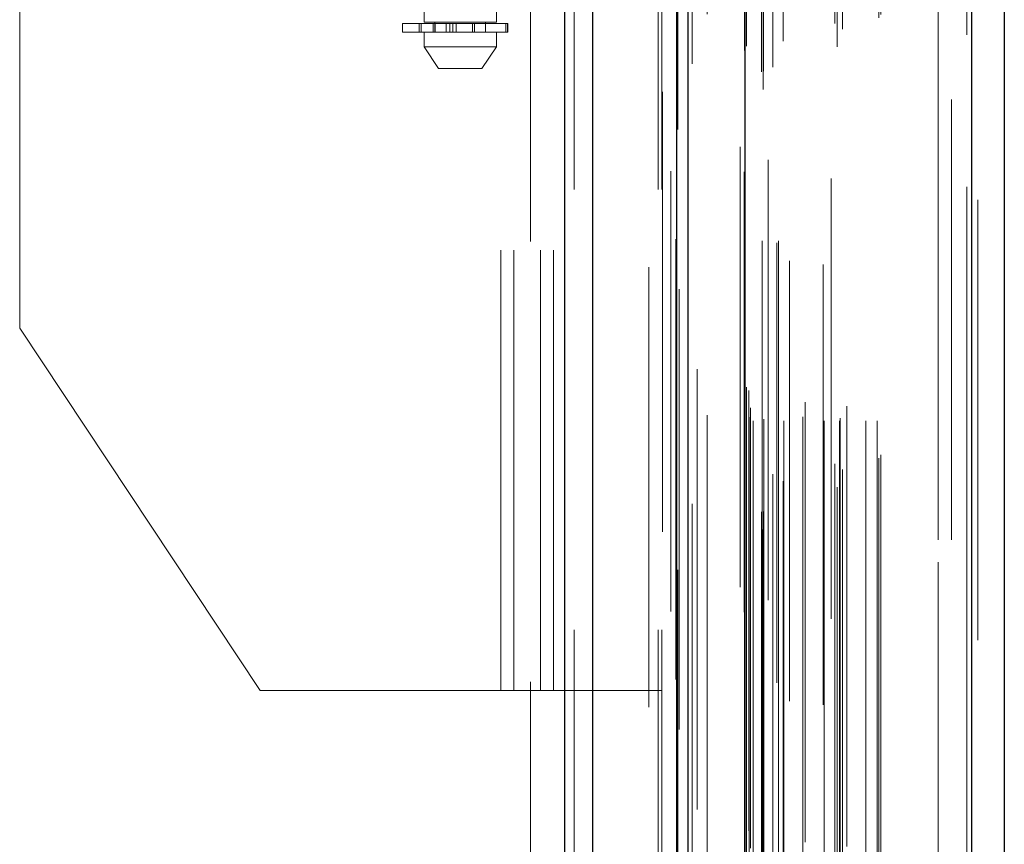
# Model space of a CAD drawing. Header units: inches. Extents: x 0.2 to 10.8, y 0.2 to 8.2.
# Tile 41 of 127: x 1.846 to 2.069, y 4.65 to 4.838. Entities that reach past the tile are written whole.
import ezdxf

# ---------------------------------------------------------------- set-up
doc = ezdxf.new("R2010")
doc.units = ezdxf.units.IN
doc.header["$MEASUREMENT"] = 0
doc.linetypes.add('HIDDEN', pattern=[0.075, 0.05, -0.025])

msp = doc.modelspace()

# ---------------------------------------------------------------- linework, layer by layer
at = {"color": 7, "linetype": 'Continuous', "lineweight": 25}
for p, q in [((1.9693855, 2.999053), (1.9693855, 5.4448824)), ((1.9757495, 2.999053), (1.9757495, 5.4437021)), ((1.9948254, 2.999053), (1.9948254, 5.4347285)), ((1.9974615, 2.999053), (1.9974615, 5.4344696)), ((2.0102645, 5.4087655), (2.0102645, 3.0251574)), ((2.0617855, 5.3996809), (2.0617855, 3.0342419)), ((2.0692226, 5.3967358), (2.0692226, 3.0371871))]:
    msp.add_line(p, q, dxfattribs=at)
at = {"color": 7, "linetype": 'HIDDEN', "lineweight": 18}
for p, q in [((1.9693855, 5.4448824), (1.9693855, 2.999053)), ((1.9693855, 5.4448824), (1.9693855, 2.999053)), ((1.9693855, 2.999053), (1.9693855, 5.4448824)), ((1.9715068, 2.999053), (1.9715068, 5.4437021)), ((1.9715068, 2.999053), (1.9715068, 5.4437021)), ((1.9757495, 2.999053), (1.9757495, 5.4437021)), ((1.9905828, 2.999053), (1.9905828, 5.4347285)), ((1.9905828, 2.999053), (1.9905828, 5.4347285)), ((1.9914615, 2.999053), (1.9914615, 5.4344696)), ((1.9948254, 2.999053), (1.9948254, 5.4347285)), ((1.9950797, 3.012687), (1.9950797, 5.4212358)), ((2.01449, 3.0218233), (2.01449, 5.4120995)), ((2.01449, 3.0218233), (2.01449, 5.4120995)), ((2.0092226, 5.4087655), (2.0092226, 3.0251574)), ((2.0140647, 3.0258275), (2.0140647, 5.4080954)), ((2.0145744, 3.0259173), (2.0145744, 5.4080055)), ((2.0166278, 3.026892), (2.0166278, 5.4070309)), ((1.9983349, 3.0276458), (1.9983349, 5.4062821)), ((2.0156355, 5.4057851), (2.0156355, 3.0281461)), ((2.0101622, 5.4030714), (2.0101622, 3.0308514)), ((2.010189, 3.0306417), (2.010189, 5.4032811)), ((2.0106405, 3.0316054), (2.0106405, 5.4023175)), ((2.0106405, 3.0316054), (2.0106405, 5.4023175)), ((2.0313023, 3.0314557), (2.0313023, 5.4024672)), ((2.0190256, 3.0328004), (2.0190256, 5.4011283)), ((2.0298708, 5.4015431), (2.0298708, 3.0323839)), ((2.0166588, 3.0344391), (2.0166588, 5.3994837)), ((2.0324828, 3.0354889), (2.0324828, 5.3984373)), ((2.0607436, 5.3996809), (2.0607436, 3.0342419)), ((2.0607436, 3.0342419), (2.0607436, 5.3996809)), ((2.0617855, 3.0342419), (2.0617855, 5.3996809)), ((2.030718, 3.0367581), (2.030718, 5.3971648)), ((2.040735, 3.0380605), (2.040735, 5.3958624)), ((2.0632226, 5.3967358), (2.0632226, 3.0371871)), ((2.0017715, 3.0389188), (2.0017715, 5.3950043)), ((2.0411677, 3.0387912), (2.0411677, 5.3951316)), ((2.0113115, 3.0473418), (2.0113115, 5.3865811)), ((2.0113115, 3.0473418), (2.0113115, 5.3865811)), ((2.0121545, 3.0465084), (2.0121545, 5.3874144)), ((2.0121545, 3.0465084), (2.0121545, 5.3874144)), ((2.0142282, 5.3874144), (2.0142282, 3.0465084)), ((2.0142282, 3.0465084), (2.0142282, 5.3874144)), ((2.0146448, 3.0469251), (2.0146448, 5.3869977)), ((2.0175615, 5.3869977), (2.0175615, 3.0469251)), ((2.0179782, 3.0465084), (2.0179782, 5.3874144)), ((2.0179782, 5.3874144), (2.0179782, 3.0465084)), ((2.0191513, 3.0465084), (2.0191513, 5.3874144)), ((2.0234499, 3.047425), (2.0234499, 5.3865392)), ((2.0283219, 3.0465084), (2.0283219, 5.3874144)), ((2.0317669, 3.0465084), (2.0317669, 5.3874144)), ((2.031979, 3.0471725), (2.031979, 5.3867533)), ((2.0378018, 3.0465084), (2.0378018, 5.3874144)), ((2.0403344, 3.0465084), (2.0403344, 5.3874144)), ((2.0403344, 3.0465084), (2.0403344, 5.3874144)), ((2.011556, 3.0495031), (2.011556, 5.3844198)), ((2.0204422, 5.3828484), (2.0204422, 3.0510602)), ((2.0239973, 3.0508036), (2.0239973, 5.3831192)), ((2.0239973, 3.0508036), (2.0239973, 5.3831192)), ((2.0280532, 5.3820191), (2.0280532, 3.0519052)), ((2.0334935, 3.0498744), (2.0334935, 5.3840484)), ((2.0106939, 3.0541947), (2.0106939, 5.3797282)), ((2.0106939, 3.0541947), (2.0106939, 5.3797282)), ((2.0112411, 3.0534216), (2.0112411, 5.3805012)), ((2.0112411, 3.0534216), (2.0112411, 5.3805012)), ((1.9953682, 5.3764119), (1.9953682, 3.0575201)), ((1.999502, 3.0582851), (1.999502, 5.3756377)), ((1.9884615, 3.0814696), (1.9884615, 5.3523863)), ((1.9884615, 3.0814696), (1.9884615, 5.3523863)), ((1.9884615, 3.0814696), (1.9884615, 5.3523863)), ((1.9884615, 3.0814696), (1.9884615, 5.3523863)), ((2.0542226, 3.1195031), (2.0542226, 5.3144198)), ((2.0542226, 3.1195031), (2.0542226, 5.3144198)), ((2.0542226, 5.3144198), (2.0542226, 3.1195031)), ((2.0542226, 5.3144198), (2.0542226, 3.1195031)), ((2.0572226, 3.1195031), (2.0572226, 5.3144198)), ((1.9548781, 4.685303), (1.9548781, 5.2371363)), ((1.9548781, 4.685303), (1.9548781, 5.2371363)), ((1.9578781, 4.685303), (1.9578781, 5.2371363)), ((1.9638781, 4.685303), (1.9638781, 5.2371363)), ((1.9668781, 4.685303), (1.9668781, 5.2371363)), ((1.9668781, 4.685303), (1.9668781, 5.2371363)), ((1.937472, 5.0831573), (1.937472, 4.8370943)), ((1.9538762, 4.8370943), (1.9538762, 5.0831573)), ((1.9616281, 4.8872613), (1.9616281, 4.290928)), ((1.8456281, 4.7675425), (1.8456281, 4.8497821)), ((1.9325507, 4.8367662), (1.9563897, 4.8367662)), ((1.9325507, 4.8367662), (1.9325507, 4.8347977)), ((1.9363371, 4.8367662), (1.9363371, 4.8347977)), ((1.9363732, 4.8367662), (1.9363732, 4.8347977)), ((1.9363732, 4.8347977), (1.9363732, 4.8367662)), ((1.9368234, 4.8347977), (1.9368234, 4.8367662)), ((1.9368234, 4.8367662), (1.9368234, 4.8347977)), ((1.9456741, 4.8370943), (1.937472, 4.8370943)), ((1.939527, 4.8367662), (1.939527, 4.8347977)), ((1.939527, 4.8347977), (1.939527, 4.8367662)), ((1.9399326, 4.8370943), (1.9399326, 4.8347977)), ((1.9399326, 4.8367662), (1.9399326, 4.8347977)), ((1.9400051, 4.8347977), (1.9400051, 4.8367662)), ((1.9400051, 4.8367662), (1.9400051, 4.8347977)), ((1.9400134, 4.8347977), (1.9400134, 4.8367662)), ((1.9424541, 4.8347977), (1.9424541, 4.8367662)), ((1.9424541, 4.8367662), (1.9424541, 4.8347977)), ((1.9433025, 4.8367662), (1.9433025, 4.8347977)), ((1.9433025, 4.8347977), (1.9433025, 4.8367662)), ((1.944027, 4.8347977), (1.944027, 4.8367662)), ((1.944027, 4.8367662), (1.944027, 4.8347977)), ((1.9447647, 4.8367662), (1.9447647, 4.8347977)), ((1.9447647, 4.8347977), (1.9447647, 4.8367662)), ((1.9538762, 4.8370943), (1.9456741, 4.8370943)), ((1.9484228, 4.8347977), (1.9484228, 4.8367662)), ((1.9484228, 4.8367662), (1.9484228, 4.8347977)), ((1.9488791, 4.8367662), (1.9488791, 4.8347977)), ((1.9488791, 4.8347977), (1.9488791, 4.8367662)), ((1.9514155, 4.8347977), (1.9514155, 4.8370943)), ((1.9559962, 4.8347977), (1.9559962, 4.8367662)), ((1.9559962, 4.8367662), (1.9559962, 4.8347977)), ((1.9563897, 4.8347977), (1.9563897, 4.8367662)), ((1.9563897, 4.8367662), (1.9563897, 4.8347977)), ((1.9563897, 4.8367662), (1.9565101, 4.8367662)), ((1.9565101, 4.8347977), (1.9565101, 4.8367662)), ((1.9563897, 4.8347977), (1.9325507, 4.8347977)), ((1.937472, 4.8347977), (1.937472, 4.8315169)), ((1.9538762, 4.8315169), (1.9538762, 4.8347977)), ((1.9565101, 4.8347977), (1.9563897, 4.8347977)), ((1.937472, 4.8315169), (1.9456741, 4.8315169)), ((1.937472, 4.8315169), (1.9407528, 4.8265956)), ((1.9456741, 4.8315169), (1.9538762, 4.8315169)), ((1.9505953, 4.8265956), (1.9538762, 4.8315169)), ((1.9407528, 4.8265956), (1.9456741, 4.8265956)), ((1.9456741, 4.8265956), (1.9505953, 4.8265956)), ((1.9002531, 4.685303), (1.8456281, 4.7675425)), ((1.9002531, 4.685303), (1.9548781, 4.685303)), ((1.9548781, 4.685303), (1.9578781, 4.685303)), ((1.9578781, 4.685303), (1.9668781, 4.685303)), ((1.9668781, 4.685303), (1.9914615, 4.685303))]:
    msp.add_line(p, q, dxfattribs=at)
at = {"color": 7, "linetype": 'HIDDEN', "lineweight": 18, "flags": 128}
for points in [[(1.9915724, 5.421293), (1.991572, 4.2264814), (1.9915724, 3.0121417)], [(1.9934722, 5.4032521), (1.9934721, 4.265672), (1.9934722, 3.0306728)], [(1.9946433, 5.3877959), (1.9946426, 4.1919293), (1.9946433, 3.0461445)], [(1.9946433, 5.3877948), (1.9946427, 4.2656796), (1.9946433, 3.0461276)], [(2.0017593, 3.0478318), (2.0017595, 4.2074232), (2.0017593, 5.3860896)]]:
    msp.add_lwpolyline(points, dxfattribs=at)

doc.saveas('drawing.dxf')
